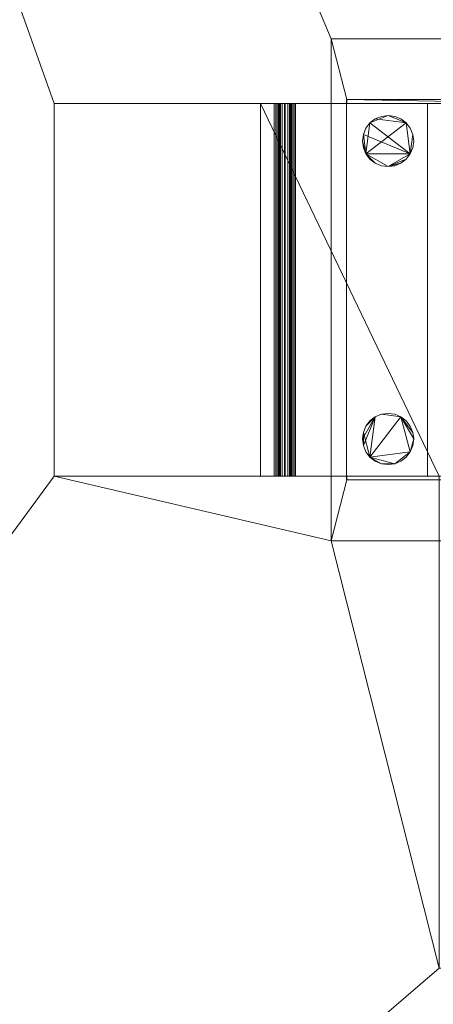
# Model space of a CAD drawing. Header units: millimetres. Extents: x -567 to 310, y -616 to 1219.
# Tile 3 of 41: x -159 to -54, y -182 to 69. Entities that reach past the tile are written whole.
import ezdxf

# ---------------------------------------------------------------- set-up
doc = ezdxf.new("R2010")
doc.units = ezdxf.units.MM
doc.layers.add('A-GENM', color=13, linetype='Continuous')
doc.layers.add('P-SANR-FIXT', color=6, linetype='Continuous')

# ---------------------------------------------------------------- blocks, each defined once
blk = doc.blocks.new('Bracket - Bracket-22147-View 1')
at = {"layer": 'A-GENM', "lineweight": 9}
mesh = blk.add_polyface(dxfattribs=at)
corners = [(4.45, 47.25, -58.54), (4.5, 47.25, -58.92), (4.65, 47.25, -59.27), (4.88, 47.25, -59.57), (5.18, 47.25, -59.8), (5.53, 47.25, -59.95), (5.91, 47.25, -60), (39.45, 47.25, -60), (39.45, 47.25, -62.5), (5.9, 47.25, -62.5), (4.87, 47.25, -62.37), (3.92, 47.25, -61.97), (3.11, 47.25, -61.34), (2.48, 47.25, -60.53), (2.08, 47.25, -59.58), (1.95, 47.25, -58.55), (1.95, 47.25, -1.5), (1.9, 47.25, -1.11), (1.75, 47.25, -0.75), (1.51, 47.25, -0.44), (1.2, 47.25, -0.2), (0.84, 47.25, -0.05), (0.45, 47.25), (-55.55, 47.25), (-55.55, 47.25, 2.5), (0.49, 47.25, 2.5), (1.52, 47.25, 2.37), (2.47, 47.25, 1.97), (3.29, 47.25, 1.34), (3.92, 47.25, 0.52), (4.32, 47.25, -0.43), (4.45, 47.25, -1.46)]
mesh.append_faces([[corners[k] for k in face] for face in [(18, 29, 30, 17), (17, 30, 31), (27, 19, 20), (9, 5, 6, 8), (11, 3, 4, 10), (10, 4, 5, 9), (1, 14, 15, 0), (0, 15, 16), (14, 1, 2, 13), (13, 2, 3, 12), (3, 11, 12)]], dxfattribs={"vtx0": -1, "vtx2": -1})
mesh.append_faces([[corners[k] for k in face] for face in [(24, 25, 22, 23)]], dxfattribs={"vtx1": -1})
mesh.append_faces([[corners[k] for k in face] for face in [(28, 29, 19, 27), (18, 19, 29)]], dxfattribs={"vtx1": -1, "vtx2": -1})
mesh.append_faces([[corners[k] for k in face] for face in [(16, 17, 31, 0), (25, 26, 21, 22), (26, 27, 20, 21)]], dxfattribs={"vtx1": -1, "vtx3": -1})
mesh.append_faces([[corners[k] for k in face] for face in [(6, 7, 8)]], dxfattribs={"vtx2": -1})
mesh = blk.add_polyface(dxfattribs=at)
corners = [(0.49, -47.75, 2.5), (0.49, 47.25, 2.5), (-55.55, 47.25, 2.5), (-55.55, -47.75, 2.5)]
mesh.append_faces([[corners[k] for k in face] for face in [(0, 1, 2, 3)]])
mesh = blk.add_polyface(dxfattribs=at)
corners = [(-55.55, -47.75, 2.5), (-55.55, 47.25, 2.5), (-55.55, 47.25), (-55.55, -47.75)]
mesh.append_faces([[corners[k] for k in face] for face in [(0, 1, 2, 3)]])
mesh = blk.add_polyface(dxfattribs=at)
corners = [(-55.55, -47.75), (-55.55, 47.25), (0.45, 47.25), (0.45, -47.75)]
mesh.append_faces([[corners[k] for k in face] for face in [(0, 1, 2, 3)]])
mesh = blk.add_polyface(dxfattribs=at)
corners = [(1.95, -47.75, -1.5), (1.9, -47.75, -1.11), (1.75, -47.75, -0.75), (1.51, -47.75, -0.44), (1.2, -47.75, -0.2), (0.84, -47.75, -0.05), (0.45, -47.75), (0.45, 47.25), (0.84, 47.25, -0.05), (1.2, 47.25, -0.2), (1.51, 47.25, -0.44), (1.75, 47.25, -0.75), (1.9, 47.25, -1.11), (1.95, 47.25, -1.5)]
mesh.append_faces([[corners[k] for k in face] for face in [(8, 5, 6, 7)]], dxfattribs={"vtx0": -1})
mesh.append_faces([[corners[k] for k in face] for face in [(9, 4, 5, 8), (4, 9, 10, 3), (12, 1, 2, 11), (3, 10, 11, 2)]], dxfattribs={"vtx0": -1, "vtx2": -1})
mesh.append_faces([[corners[k] for k in face] for face in [(13, 0, 1, 12)]], dxfattribs={"vtx2": -1})
mesh = blk.add_polyface(dxfattribs=at)
corners = [(0.49, -47.75, 2.5), (1.52, -47.75, 2.37), (2.47, -47.75, 1.97), (3.29, -47.75, 1.34), (3.92, -47.75, 0.52), (4.32, -47.75, -0.43), (4.45, -47.75, -1.46), (4.45, 47.25, -1.46), (4.32, 47.25, -0.43), (3.92, 47.25, 0.52), (3.29, 47.25, 1.34), (2.47, 47.25, 1.97), (1.52, 47.25, 2.37), (0.49, 47.25, 2.5)]
mesh.append_faces([[corners[k] for k in face] for face in [(1, 12, 13, 0)]], dxfattribs={"vtx0": -1})
mesh.append_faces([[corners[k] for k in face] for face in [(5, 8, 9, 4), (4, 9, 10, 3), (2, 11, 12, 1), (11, 2, 3, 10)]], dxfattribs={"vtx0": -1, "vtx2": -1})
mesh.append_faces([[corners[k] for k in face] for face in [(6, 7, 8, 5)]], dxfattribs={"vtx2": -1})
mesh = blk.add_polyface(dxfattribs=at)
corners = [(1.95, -47.75, -1.5), (1.95, 47.25, -1.5), (1.95, 47.25, -58.55), (1.95, -47.75, -58.55)]
mesh.append_faces([[corners[k] for k in face] for face in [(0, 1, 2, 3)]])
mesh = blk.add_polyface(dxfattribs=at)
corners = [(5.9, -47.75, -62.5), (4.87, -47.75, -62.37), (3.92, -47.75, -61.97), (3.11, -47.75, -61.34), (2.48, -47.75, -60.53), (2.08, -47.75, -59.58), (1.95, -47.75, -58.55), (1.95, 47.25, -58.55), (2.08, 47.25, -59.58), (2.48, 47.25, -60.53), (3.11, 47.25, -61.34), (3.92, 47.25, -61.97), (4.87, 47.25, -62.37), (5.9, 47.25, -62.5)]
mesh.append_faces([[corners[k] for k in face] for face in [(1, 12, 13, 0)]], dxfattribs={"vtx0": -1})
mesh.append_faces([[corners[k] for k in face] for face in [(9, 4, 5, 8), (2, 11, 12, 1), (11, 2, 3, 10)]], dxfattribs={"vtx0": -1, "vtx2": -1})
mesh.append_faces([[corners[k] for k in face] for face in [(7, 8, 5, 6)]], dxfattribs={"vtx1": -1})
mesh.append_faces([[corners[k] for k in face] for face in [(3, 4, 9, 10)]], dxfattribs={"vtx1": -1, "vtx3": -1})
mesh = blk.add_polyface(dxfattribs=at)
corners = [(4.45, -47.75, -58.54), (4.45, 47.25, -58.54), (4.45, 47.25, -1.46), (4.45, -47.75, -1.46)]
mesh.append_faces([[corners[k] for k in face] for face in [(0, 1, 2, 3)]])
mesh = blk.add_polyface(dxfattribs=at)
corners = [(4.45, -47.75, -58.54), (4.5, -47.75, -58.92), (4.65, -47.75, -59.27), (4.88, -47.75, -59.57), (5.18, -47.75, -59.8), (5.53, -47.75, -59.95), (5.91, -47.75, -60), (5.91, 47.25, -60), (5.53, 47.25, -59.95), (5.18, 47.25, -59.8), (4.88, 47.25, -59.57), (4.65, 47.25, -59.27), (4.5, 47.25, -58.92), (4.45, 47.25, -58.54)]
mesh.append_faces([[corners[k] for k in face] for face in [(8, 5, 6, 7)]], dxfattribs={"vtx0": -1})
mesh.append_faces([[corners[k] for k in face] for face in [(9, 4, 5, 8), (4, 9, 10, 3), (12, 1, 2, 11), (3, 10, 11, 2)]], dxfattribs={"vtx0": -1, "vtx2": -1})
mesh.append_faces([[corners[k] for k in face] for face in [(13, 0, 1, 12)]], dxfattribs={"vtx2": -1})
mesh = blk.add_polyface(dxfattribs=at)
corners = [(5.9, -47.75, -62.5), (5.9, 47.25, -62.5), (39.45, 47.25, -62.5), (39.45, -47.75, -62.5)]
mesh.append_faces([[corners[k] for k in face] for face in [(0, 1, 2, 3)]])
mesh = blk.add_polyface(dxfattribs=at)
corners = [(39.45, -47.75, -60), (39.45, 47.25, -60), (5.91, 47.25, -60), (5.91, -47.75, -60)]
mesh.append_faces([[corners[k] for k in face] for face in [(0, 1, 2, 3)]])
mesh = blk.add_polyface(dxfattribs=at)
corners = [(39.45, -47.75, -62.5), (39.45, 47.25, -62.5), (39.45, 47.25, -60), (39.45, -47.75, -60)]
mesh.append_faces([[corners[k] for k in face] for face in [(0, 1, 2, 3)]])
mesh = blk.add_polyface(dxfattribs=at)
corners = [(4.45, -47.75, -58.54), (4.45, -47.75, -1.46), (4.32, -47.75, -0.43), (3.92, -47.75, 0.52), (3.29, -47.75, 1.34), (2.47, -47.75, 1.97), (1.52, -47.75, 2.37), (0.49, -47.75, 2.5), (-55.55, -47.75, 2.5), (-55.55, -47.75), (0.45, -47.75), (0.84, -47.75, -0.05), (1.2, -47.75, -0.2), (1.51, -47.75, -0.44), (1.75, -47.75, -0.75), (1.9, -47.75, -1.11), (1.95, -47.75, -1.5), (1.95, -47.75, -58.55), (2.08, -47.75, -59.58), (2.48, -47.75, -60.53), (3.11, -47.75, -61.34), (3.92, -47.75, -61.97), (4.87, -47.75, -62.37), (5.9, -47.75, -62.5), (39.45, -47.75, -62.5), (39.45, -47.75, -60), (5.91, -47.75, -60), (5.53, -47.75, -59.95), (5.18, -47.75, -59.8), (4.88, -47.75, -59.57), (4.65, -47.75, -59.27), (4.5, -47.75, -58.92)]
mesh.append_faces([[corners[k] for k in face] for face in [(26, 23, 24, 25)]], dxfattribs={"vtx0": -1})
mesh.append_faces([[corners[k] for k in face] for face in [(17, 0, 16), (30, 19, 29), (3, 14, 2)]], dxfattribs={"vtx0": -1, "vtx1": -1})
mesh.append_faces([[corners[k] for k in face] for face in [(27, 22, 23, 26), (28, 21, 22, 27), (21, 28, 29), (1, 15, 16, 0), (2, 14, 15, 1), (13, 4, 5, 12)]], dxfattribs={"vtx0": -1, "vtx2": -1})
mesh.append_faces([[corners[k] for k in face] for face in [(29, 19, 20, 21)]], dxfattribs={"vtx0": -1, "vtx3": -1})
mesh.append_faces([[corners[k] for k in face] for face in [(9, 10, 8)]], dxfattribs={"vtx1": -1})
mesh.append_faces([[corners[k] for k in face] for face in [(5, 6, 12)]], dxfattribs={"vtx1": -1, "vtx2": -1})
mesh.append_faces([[corners[k] for k in face] for face in [(18, 19, 30, 31), (17, 18, 31, 0), (13, 14, 3, 4), (10, 11, 7, 8), (11, 12, 6, 7)]], dxfattribs={"vtx1": -1, "vtx3": -1})
blk = doc.blocks.new('Backplate - Backplate-33007-View 1')
at = {"layer": 'A-GENM', "lineweight": 9}
mesh = blk.add_polyface(dxfattribs=at)
corners = [(76, 48.5, 2.5), (-76, 48.5, 2.5), (-76, -48.5, 2.5), (76, -48.5, 2.5)]
mesh.append_faces([[corners[k] for k in face] for face in [(0, 1, 2, 3)]])
mesh = blk.add_polyface(dxfattribs=at)
corners = [(-76, -48.5), (-76, 48.5), (76, 48.5), (76, -48.5)]
mesh.append_faces([[corners[k] for k in face] for face in [(0, 1, 2, 3)]])
mesh = blk.add_polyface(dxfattribs=at)
corners = [(76, 48.5, 2.5), (76, 48.5), (-76, 48.5), (-76, 48.5, 2.5)]
mesh.append_faces([[corners[k] for k in face] for face in [(0, 1, 2, 3)]])
mesh = blk.add_polyface(dxfattribs=at)
corners = [(-76, 48.5, 2.5), (-76, 48.5), (-76, -48.5), (-76, -48.5, 2.5)]
mesh.append_faces([[corners[k] for k in face] for face in [(0, 1, 2, 3)]])
mesh = blk.add_polyface(dxfattribs=at)
corners = [(-76, -48.5, 2.5), (-76, -48.5), (76, -48.5), (76, -48.5, 2.5)]
mesh.append_faces([[corners[k] for k in face] for face in [(0, 1, 2, 3)]])
blk = doc.blocks.new('InternalsA - InternalsA-41215-View 1')
at = {"layer": 'A-GENM', "lineweight": 9}
mesh = blk.add_polyface(dxfattribs=at)
corners = [(80, 64, 38.3), (-80, 64, 38.3), (-80, -64, 38.3), (80, -64, 38.3)]
mesh.append_faces([[corners[k] for k in face] for face in [(0, 1, 2, 3)]])
mesh = blk.add_polyface(dxfattribs=at)
corners = [(-80, -64, 37), (-80, 64, 37), (80, 64, 37), (80, -64, 37)]
mesh.append_faces([[corners[k] for k in face] for face in [(0, 1, 2, 3)]])
mesh = blk.add_polyface(dxfattribs=at)
corners = [(80, 64, 38.3), (80, 64, 37), (-80, 64, 37), (-80, 64, 38.3)]
mesh.append_faces([[corners[k] for k in face] for face in [(0, 1, 2, 3)]])
mesh = blk.add_polyface(dxfattribs=at)
corners = [(-80, 64, 38.3), (-80, 64, 37), (-80, -64, 37), (-80, -64, 38.3)]
mesh.append_faces([[corners[k] for k in face] for face in [(0, 1, 2, 3)]])
mesh = blk.add_polyface(dxfattribs=at)
corners = [(-80, -64, 38.3), (-80, -64, 37), (80, -64, 37), (80, -64, 38.3)]
mesh.append_faces([[corners[k] for k in face] for face in [(0, 1, 2, 3)]])
blk = doc.blocks.new('FamilyGeomCombination_42482-View 1')
at = {"layer": 'P-SANR-FIXT', "lineweight": 9}
mesh = blk.add_polyface(dxfattribs=at)
corners = [(-58.97, 37.9, -15.9), (-59.2, 39.59, -15.9), (-59.85, 41.16, -15.9), (-60.89, 42.51, -15.9), (-62.24, 43.55, -15.9), (-63.81, 44.2, -15.9), (-65.5, 44.42, -15.9), (-67.19, 44.2, -15.9), (-68.76, 43.55, -15.9), (-70.11, 42.51, -15.9), (-71.15, 41.16, -15.9), (-71.8, 39.59, -15.9), (-72.02, 37.9, -15.9), (-71.8, 36.21, -15.9), (-71.15, 34.63, -15.9), (-70.11, 33.28, -15.9), (-68.76, 32.25, -15.9), (-67.19, 31.59, -15.9), (-65.5, 31.37, -15.9), (-63.81, 31.59, -15.9), (-62.24, 32.25, -15.9), (-60.89, 33.28, -15.9), (-59.85, 34.63, -15.9), (-59.2, 36.21, -15.9), (-58.97, -38.05, -15.9), (-59.2, -36.36, -15.9), (-59.85, -34.79, -15.9), (-60.89, -33.44, -15.9), (-62.24, -32.4, -15.9), (-63.81, -31.75, -15.9), (-65.5, -31.53, -15.9), (-67.19, -31.75, -15.9), (-68.76, -32.4, -15.9), (-70.11, -33.44, -15.9), (-71.15, -34.79, -15.9), (-71.8, -36.36, -15.9), (-72.02, -38.05, -15.9), (-71.8, -39.74, -15.9), (-71.15, -41.31, -15.9), (-70.11, -42.66, -15.9), (-68.76, -43.7, -15.9), (-67.19, -44.35, -15.9), (-65.5, -44.58, -15.9), (-63.81, -44.35, -15.9), (-62.24, -43.7, -15.9), (-60.89, -42.66, -15.9), (-59.85, -41.31, -15.9), (-59.2, -39.74, -15.9)]
mesh.append_faces([[corners[k] for k in face] for face in [(16, 14, 15), (20, 18, 19), (14, 12, 13), (34, 32, 33), (24, 46, 47)]], dxfattribs={"vtx0": -1})
mesh.append_faces([[corners[k] for k in face] for face in [(41, 43, 39, 40)]], dxfattribs={"vtx0": -1, "vtx1": -1})
mesh.append_faces([[corners[k] for k in face] for face in [(22, 14, 18), (35, 39, 32, 34), (39, 43, 46)]], dxfattribs={"vtx0": -1, "vtx1": -1, "vtx2": -1})
mesh.append_faces([[corners[k] for k in face] for face in [(9, 22, 3, 6), (28, 39, 46, 24)]], dxfattribs={"vtx0": -1, "vtx1": -1, "vtx2": -1, "vtx3": -1})
mesh.append_faces([[corners[k] for k in face] for face in [(28, 24, 25)]], dxfattribs={"vtx0": -1, "vtx2": -1})
mesh.append_faces([[corners[k] for k in face] for face in [(28, 31, 32, 39)]], dxfattribs={"vtx0": -1, "vtx2": -1, "vtx3": -1})
mesh.append_faces([[corners[k] for k in face] for face in [(18, 20, 21, 22)]], dxfattribs={"vtx0": -1, "vtx3": -1})
mesh.append_faces([[corners[k] for k in face] for face in [(36, 37, 35), (42, 43, 41)]], dxfattribs={"vtx1": -1})
mesh.append_faces([[corners[k] for k in face] for face in [(17, 18, 14, 16)]], dxfattribs={"vtx1": -1, "vtx2": -1})
mesh.append_faces([[corners[k] for k in face] for face in [(11, 12, 14, 22)]], dxfattribs={"vtx1": -1, "vtx2": -1, "vtx3": -1})
mesh.append_faces([[corners[k] for k in face] for face in [(23, 0, 1, 22), (26, 27, 28, 25)]], dxfattribs={"vtx2": -1})
mesh.append_faces([[corners[k] for k in face] for face in [(9, 10, 11, 22), (1, 2, 3, 22), (37, 38, 39, 35)]], dxfattribs={"vtx2": -1, "vtx3": -1})
mesh.append_faces([[corners[k] for k in face] for face in [(6, 7, 8, 9), (3, 4, 5, 6), (28, 29, 30, 31), (43, 44, 45, 46)]], dxfattribs={"vtx3": -1})
mesh = blk.add_polyface(dxfattribs=at)
corners = [(-58.97, 37.9, -71.42), (-59.2, 36.21, -71.42), (-59.85, 34.63, -71.42), (-60.89, 33.28, -71.42), (-62.24, 32.25, -71.42), (-63.81, 31.59, -71.42), (-65.5, 31.37, -71.42), (-67.19, 31.59, -71.42), (-68.76, 32.25, -71.42), (-70.11, 33.28, -71.42), (-71.15, 34.63, -71.42), (-71.8, 36.21, -71.42), (-72.02, 37.9, -71.42), (-71.8, 39.59, -71.42), (-71.15, 41.16, -71.42), (-70.11, 42.51, -71.42), (-68.76, 43.55, -71.42), (-67.19, 44.2, -71.42), (-65.5, 44.42, -71.42), (-63.81, 44.2, -71.42), (-62.24, 43.55, -71.42), (-60.89, 42.51, -71.42), (-59.85, 41.16, -71.42), (-59.2, 39.59, -71.42), (-58.97, -38.05, -71.42), (-59.2, -39.74, -71.42), (-59.85, -41.31, -71.42), (-60.89, -42.66, -71.42), (-62.24, -43.7, -71.42), (-63.81, -44.35, -71.42), (-65.5, -44.58, -71.42), (-67.19, -44.35, -71.42), (-68.76, -43.7, -71.42), (-70.11, -42.66, -71.42), (-71.15, -41.31, -71.42), (-71.8, -39.74, -71.42), (-72.02, -38.05, -71.42), (-71.8, -36.36, -71.42), (-71.15, -34.79, -71.42), (-70.11, -33.44, -71.42), (-68.76, -32.4, -71.42), (-67.19, -31.75, -71.42), (-65.5, -31.53, -71.42), (-63.81, -31.75, -71.42), (-62.24, -32.4, -71.42), (-60.89, -33.44, -71.42), (-59.85, -34.79, -71.42), (-59.2, -36.36, -71.42)]
mesh.append_faces([[corners[k] for k in face] for face in [(10, 8, 9), (33, 31, 32), (40, 38, 39)]], dxfattribs={"vtx0": -1})
mesh.append_faces([[corners[k] for k in face] for face in [(3, 6, 2), (15, 10, 13, 14)]], dxfattribs={"vtx0": -1, "vtx1": -1})
mesh.append_faces([[corners[k] for k in face] for face in [(2, 6, 10, 21), (33, 44, 26, 29)]], dxfattribs={"vtx0": -1, "vtx1": -1, "vtx2": -1, "vtx3": -1})
mesh.append_faces([[corners[k] for k in face] for face in [(44, 33, 40, 41)]], dxfattribs={"vtx0": -1, "vtx1": -1, "vtx3": -1})
mesh.append_faces([[corners[k] for k in face] for face in [(10, 6, 7, 8), (40, 36, 37, 38)]], dxfattribs={"vtx0": -1, "vtx3": -1})
mesh.append_faces([[corners[k] for k in face] for face in [(47, 24, 44), (35, 36, 40)]], dxfattribs={"vtx1": -1, "vtx2": -1})
mesh.append_faces([[corners[k] for k in face] for face in [(15, 16, 21, 10)]], dxfattribs={"vtx1": -1, "vtx2": -1, "vtx3": -1})
mesh.append_faces([[corners[k] for k in face] for face in [(4, 5, 6, 3), (19, 20, 21, 18), (27, 28, 29, 26), (42, 43, 44, 41)]], dxfattribs={"vtx2": -1})
mesh.append_faces([[corners[k] for k in face] for face in [(16, 17, 18, 21), (21, 22, 23, 2), (29, 30, 31, 33), (33, 34, 35, 40), (24, 25, 26, 44)]], dxfattribs={"vtx2": -1, "vtx3": -1})
mesh.append_faces([[corners[k] for k in face] for face in [(23, 0, 1, 2), (10, 11, 12, 13), (44, 45, 46, 47)]], dxfattribs={"vtx3": -1})
mesh = blk.add_polyface(dxfattribs=at)
corners = [(-72.02, 37.9, -15.9), (-71.8, 39.59, -15.9), (-71.15, 41.16, -15.9), (-70.11, 42.51, -15.9), (-68.76, 43.55, -15.9), (-67.19, 44.2, -15.9), (-65.5, 44.42, -15.9), (-63.81, 44.2, -15.9), (-62.24, 43.55, -15.9), (-60.89, 42.51, -15.9), (-59.85, 41.16, -15.9), (-59.2, 39.59, -15.9), (-58.97, 37.9, -15.9), (-58.97, 37.9, -71.42), (-59.2, 39.59, -71.42), (-59.85, 41.16, -71.42), (-60.89, 42.51, -71.42), (-62.24, 43.55, -71.42), (-63.81, 44.2, -71.42), (-65.5, 44.42, -71.42), (-67.19, 44.2, -71.42), (-68.76, 43.55, -71.42), (-70.11, 42.51, -71.42), (-71.15, 41.16, -71.42), (-71.8, 39.59, -71.42), (-72.02, 37.9, -71.42)]
mesh.append_faces([[corners[k] for k in face] for face in [(13, 14, 11, 12), (0, 1, 24, 25)]], dxfattribs={"vtx1": -1})
mesh.append_faces([[corners[k] for k in face] for face in [(14, 15, 10, 11), (16, 17, 8, 9), (15, 16, 9, 10), (17, 18, 7, 8), (6, 7, 18, 19), (19, 20, 5, 6), (20, 21, 4, 5), (22, 23, 2, 3), (21, 22, 3, 4), (23, 24, 1, 2)]], dxfattribs={"vtx1": -1, "vtx3": -1})
mesh = blk.add_polyface(dxfattribs=at)
corners = [(-58.97, 37.9, -15.9), (-59.2, 36.21, -15.9), (-59.85, 34.63, -15.9), (-60.89, 33.28, -15.9), (-62.24, 32.25, -15.9), (-63.81, 31.59, -15.9), (-65.5, 31.37, -15.9), (-67.19, 31.59, -15.9), (-68.76, 32.25, -15.9), (-70.11, 33.28, -15.9), (-71.15, 34.63, -15.9), (-71.8, 36.21, -15.9), (-72.02, 37.9, -15.9), (-72.02, 37.9, -71.42), (-71.8, 36.21, -71.42), (-71.15, 34.63, -71.42), (-70.11, 33.28, -71.42), (-68.76, 32.25, -71.42), (-67.19, 31.59, -71.42), (-65.5, 31.37, -71.42), (-63.81, 31.59, -71.42), (-62.24, 32.25, -71.42), (-60.89, 33.28, -71.42), (-59.85, 34.63, -71.42), (-59.2, 36.21, -71.42), (-58.97, 37.9, -71.42)]
mesh.append_faces([[corners[k] for k in face] for face in [(3, 22, 23, 2), (24, 1, 2, 23)]], dxfattribs={"vtx0": -1, "vtx2": -1})
mesh.append_faces([[corners[k] for k in face] for face in [(13, 14, 11, 12), (0, 1, 24, 25)]], dxfattribs={"vtx1": -1})
mesh.append_faces([[corners[k] for k in face] for face in [(14, 15, 10, 11), (16, 17, 8, 9), (15, 16, 9, 10), (17, 18, 7, 8), (6, 7, 18, 19), (19, 20, 5, 6), (20, 21, 4, 5), (21, 22, 3, 4)]], dxfattribs={"vtx1": -1, "vtx3": -1})
mesh = blk.add_polyface(dxfattribs=at)
corners = [(-72.02, -38.05, -15.9), (-71.8, -36.36, -15.9), (-71.15, -34.79, -15.9), (-70.11, -33.44, -15.9), (-68.76, -32.4, -15.9), (-67.19, -31.75, -15.9), (-65.5, -31.53, -15.9), (-63.81, -31.75, -15.9), (-62.24, -32.4, -15.9), (-60.89, -33.44, -15.9), (-59.85, -34.79, -15.9), (-59.2, -36.36, -15.9), (-58.97, -38.05, -15.9), (-58.97, -38.05, -71.42), (-59.2, -36.36, -71.42), (-59.85, -34.79, -71.42), (-60.89, -33.44, -71.42), (-62.24, -32.4, -71.42), (-63.81, -31.75, -71.42), (-65.5, -31.53, -71.42), (-67.19, -31.75, -71.42), (-68.76, -32.4, -71.42), (-70.11, -33.44, -71.42), (-71.15, -34.79, -71.42), (-71.8, -36.36, -71.42), (-72.02, -38.05, -71.42)]
mesh.append_faces([[corners[k] for k in face] for face in [(13, 14, 11, 12), (0, 1, 24, 25)]], dxfattribs={"vtx1": -1})
mesh.append_faces([[corners[k] for k in face] for face in [(14, 15, 10, 11), (16, 17, 8, 9), (15, 16, 9, 10), (17, 18, 7, 8), (6, 7, 18, 19), (19, 20, 5, 6), (20, 21, 4, 5), (22, 23, 2, 3), (21, 22, 3, 4), (23, 24, 1, 2)]], dxfattribs={"vtx1": -1, "vtx3": -1})
mesh = blk.add_polyface(dxfattribs=at)
corners = [(-58.97, -38.05, -15.9), (-59.2, -39.74, -15.9), (-59.85, -41.31, -15.9), (-60.89, -42.66, -15.9), (-62.24, -43.7, -15.9), (-63.81, -44.35, -15.9), (-65.5, -44.58, -15.9), (-67.19, -44.35, -15.9), (-68.76, -43.7, -15.9), (-70.11, -42.66, -15.9), (-71.15, -41.31, -15.9), (-71.8, -39.74, -15.9), (-72.02, -38.05, -15.9), (-72.02, -38.05, -71.42), (-71.8, -39.74, -71.42), (-71.15, -41.31, -71.42), (-70.11, -42.66, -71.42), (-68.76, -43.7, -71.42), (-67.19, -44.35, -71.42), (-65.5, -44.58, -71.42), (-63.81, -44.35, -71.42), (-62.24, -43.7, -71.42), (-60.89, -42.66, -71.42), (-59.85, -41.31, -71.42), (-59.2, -39.74, -71.42), (-58.97, -38.05, -71.42)]
mesh.append_faces([[corners[k] for k in face] for face in [(3, 22, 23, 2), (24, 1, 2, 23)]], dxfattribs={"vtx0": -1, "vtx2": -1})
mesh.append_faces([[corners[k] for k in face] for face in [(13, 14, 11, 12), (0, 1, 24, 25)]], dxfattribs={"vtx1": -1})
mesh.append_faces([[corners[k] for k in face] for face in [(14, 15, 10, 11), (16, 17, 8, 9), (15, 16, 9, 10), (17, 18, 7, 8), (6, 7, 18, 19), (19, 20, 5, 6), (20, 21, 4, 5), (21, 22, 3, 4)]], dxfattribs={"vtx1": -1, "vtx3": -1})

msp = doc.modelspace()

# ---------------------------------------------------------------- block references
at = {"layer": 'A-GENM', "lineweight": 9}
for name, p in [('InternalsA - InternalsA-41215-View 1', (0, 0, -41.5)), ('Backplate - Backplate-33007-View 1', (-0.13, 0, -65)), ('Bracket - Bracket-22147-View 1', (-94.95, 0.25, -5))]:
    msp.add_blockref(name, p, dxfattribs=at)
at = {"layer": 'P-SANR-FIXT', "lineweight": 9}
msp.add_blockref('FamilyGeomCombination_42482-View 1', (0, 0), dxfattribs=at)

# ---------------------------------------------------------------- meshes
mesh = msp.add_polyface(dxfattribs=at)
corners = [(309.9, 1219.2, -0.49), (-567, 1219.2, -0.49), (-567, -615.94, -0.49), (309.9, -615.94, -0.49), (-150.5, -47.5, -0.49), (-150.5, 47.5, -0.49), (-80, 47.5, -0.49), (-80, 64, -0.49), (80, 64, -0.49), (80, 47.5, -0.49), (98, 47.5, -0.49), (150.5, 47.5, -0.49), (150.5, -47.5, -0.49), (98, -47.5, -0.49), (80, -47.5, -0.49), (80, -64, -0.49), (52.5, -64, -0.49), (52.5, -173, -0.49), (-52.5, -173, -0.49), (-52.5, -64, -0.49), (-80, -64, -0.49), (-80, -47.5, -0.49)]
mesh.append_faces([[corners[k] for k in face] for face in [(15, 12, 13, 14), (17, 15, 16)]], dxfattribs={"vtx0": -1})
mesh.append_faces([[corners[k] for k in face] for face in [(11, 0, 8)]], dxfattribs={"vtx0": -1, "vtx1": -1, "vtx2": -1})
mesh.append_faces([[corners[k] for k in face] for face in [(17, 3, 12, 15), (4, 2, 18, 20)]], dxfattribs={"vtx0": -1, "vtx1": -1, "vtx2": -1, "vtx3": -1})
mesh.append_faces([[corners[k] for k in face] for face in [(3, 17, 18, 2), (2, 4, 5, 1)]], dxfattribs={"vtx0": -1, "vtx2": -1})
mesh.append_faces([[corners[k] for k in face] for face in [(21, 4, 20)]], dxfattribs={"vtx1": -1})
mesh.append_faces([[corners[k] for k in face] for face in [(3, 0, 11, 12), (7, 8, 0, 1)]], dxfattribs={"vtx1": -1, "vtx3": -1})
mesh.append_faces([[corners[k] for k in face] for face in [(18, 19, 20)]], dxfattribs={"vtx2": -1})
mesh.append_faces([[corners[k] for k in face] for face in [(5, 6, 7, 1)]], dxfattribs={"vtx2": -1, "vtx3": -1})
mesh.append_faces([[corners[k] for k in face] for face in [(8, 9, 10, 11)]], dxfattribs={"vtx3": -1})
mesh = msp.add_polyface(dxfattribs=at)
corners = [(309.9, 1219.2, -118.07), (309.9, -615.94, -118.07), (-567, -615.94, -118.07), (-567, 1219.2, -118.07)]
mesh.append_faces([[corners[k] for k in face] for face in [(0, 1, 2, 3)]])
mesh = msp.add_polyface(dxfattribs=at)
corners = [(80, 64, -5), (-80, 64, -5), (-80, 47.5, -5), (-76, 47.5, -5), (-76, 48.5, -5), (76, 48.5, -5), (76, 47.5, -5), (80, 47.5, -5), (80, -64, -5), (80, -47.5, -5), (76, -47.5, -5), (76, -48.47, -5), (52.5, -48.47, -5), (52.5, -64, -5), (-80, -47.5, -5), (-80, -64, -5), (-52.5, -64, -5), (-52.5, -48.47, -5), (-76, -48.47, -5), (-76, -47.5, -5)]
mesh.append_faces([[corners[k] for k in face] for face in [(13, 11, 12)]], dxfattribs={"vtx0": -1})
mesh.append_faces([[corners[k] for k in face] for face in [(5, 0, 1, 4)]], dxfattribs={"vtx0": -1, "vtx2": -1})
mesh.append_faces([[corners[k] for k in face] for face in [(10, 11, 9), (14, 15, 18, 19)]], dxfattribs={"vtx1": -1})
mesh.append_faces([[corners[k] for k in face] for face in [(8, 9, 11, 13)]], dxfattribs={"vtx1": -1, "vtx2": -1})
mesh.append_faces([[corners[k] for k in face] for face in [(2, 3, 4, 1), (16, 17, 18, 15)]], dxfattribs={"vtx2": -1})
mesh.append_faces([[corners[k] for k in face] for face in [(5, 6, 7, 0)]], dxfattribs={"vtx3": -1})
mesh = msp.add_polyface(dxfattribs=at)
corners = [(-80, -64, -5), (-80, -47.5, -5), (-80, -47.5, -0.49), (-80, -64, -0.49), (-80, 47.5, -5), (-80, 64, -5), (-80, 64, -0.49), (-80, 47.5, -0.49)]
mesh.append_faces([[corners[k] for k in face] for face in [(3, 0, 1, 2), (7, 4, 5, 6)]])
mesh = msp.add_polyface(dxfattribs=at)
corners = [(80, 64, -5), (80, 64, -0.49), (-80, 64, -0.49), (-80, 64, -5)]
mesh.append_faces([[corners[k] for k in face] for face in [(0, 1, 2, 3)]])
mesh = msp.add_polyface(dxfattribs=at)
corners = [(76, 48.5, -65), (-76, 48.5, -65), (-76, 47.5, -65), (-22, 47.5, -65), (76, 47.5, -65), (76, -48.47, -65), (76, -47.5, -65), (52.5, -47.5, -65), (52.5, -48.47, -65), (-76, -47.5, -65), (-76, -48.47, -65), (-52.5, -48.47, -65), (-52.5, -47.5, -65)]
mesh.append_faces([[corners[k] for k in face] for face in [(5, 6, 7, 8), (10, 11, 12, 9)]])
mesh.append_faces([[corners[k] for k in face] for face in [(1, 2, 3)]], dxfattribs={"vtx2": -1})
mesh.append_faces([[corners[k] for k in face] for face in [(3, 4, 0, 1)]], dxfattribs={"vtx3": -1})
mesh = msp.add_polyface(dxfattribs=at)
corners = [(-76, -48.47, -65), (-76, -47.5, -65), (-76, -47.5, -5), (-76, -48.47, -5), (-76, 47.5, -65), (-76, 48.5, -65), (-76, 48.5, -5), (-76, 47.5, -5)]
mesh.append_faces([[corners[k] for k in face] for face in [(0, 1, 2, 3), (4, 5, 6, 7)]])
mesh = msp.add_polyface(dxfattribs=at)
corners = [(76, 48.5, -65), (76, 48.5, -5), (-76, 48.5, -5), (-76, 48.5, -65)]
mesh.append_faces([[corners[k] for k in face] for face in [(0, 1, 2, 3)]])
mesh = msp.add_polyface(dxfattribs=at)
corners = [(-150.5, -47.5, -0.49), (-150.5, -47.5, -5), (-150.5, 47.5, -5), (-150.5, 47.5, -0.49)]
mesh.append_faces([[corners[k] for k in face] for face in [(0, 1, 2, 3)]])
mesh = msp.add_polyface(dxfattribs=at)
corners = [(-150.5, 47.5, -0.49), (-150.5, 47.5, -5), (-98, 47.5, -5), (-98, 47.5, -75), (-22, 47.5, -75), (98, 47.5, -75), (98, 47.5, -5), (150.5, 47.5, -5), (150.5, 47.5, -0.49), (98, 47.5, -0.49), (80, 47.5, -0.49), (80, 47.5, -5), (76, 47.5, -5), (76, 47.5, -65), (-22, 47.5, -65), (-76, 47.5, -65), (-76, 47.5, -5), (-80, 47.5, -5), (-80, 47.5, -0.49)]
mesh.append_faces([[corners[k] for k in face] for face in [(9, 6, 7, 8)]], dxfattribs={"vtx0": -1})
mesh.append_faces([[corners[k] for k in face] for face in [(17, 2, 15, 16), (6, 13, 5)]], dxfattribs={"vtx0": -1, "vtx1": -1})
mesh.append_faces([[corners[k] for k in face] for face in [(15, 3, 4, 14)]], dxfattribs={"vtx0": -1, "vtx2": -1})
mesh.append_faces([[corners[k] for k in face] for face in [(2, 17, 18, 0), (6, 9, 10, 11)]], dxfattribs={"vtx0": -1, "vtx3": -1})
mesh.append_faces([[corners[k] for k in face] for face in [(1, 2, 0)]], dxfattribs={"vtx1": -1})
mesh.append_faces([[corners[k] for k in face] for face in [(2, 3, 15)]], dxfattribs={"vtx1": -1, "vtx2": -1})
mesh.append_faces([[corners[k] for k in face] for face in [(4, 5, 13, 14)]], dxfattribs={"vtx1": -1, "vtx3": -1})
mesh.append_faces([[corners[k] for k in face] for face in [(11, 12, 13, 6)]], dxfattribs={"vtx2": -1, "vtx3": -1})
mesh = msp.add_polyface(dxfattribs=at)
corners = [(-150.5, 47.5, -5), (-150.5, -47.5, -5), (-98, -47.5, -5), (-98, 47.5, -5), (150.5, -47.5, -5), (150.5, 47.5, -5), (98, 47.5, -5), (98, -47.5, -5)]
mesh.append_faces([[corners[k] for k in face] for face in [(2, 3, 0, 1), (4, 5, 6, 7)]])
mesh = msp.add_polyface(dxfattribs=at)
corners = [(-98, 47.5, -75), (-98, -47.5, -75), (-52.5, -47.5, -75), (-52.5, -173, -75), (52.5, -173, -75), (52.5, -47.5, -75), (98, -47.5, -75), (98, 47.5, -75), (-22, 47.5, -75)]
mesh.append_faces([[corners[k] for k in face] for face in [(2, 5, 8, 0)]], dxfattribs={"vtx0": -1, "vtx1": -1, "vtx3": -1})
mesh.append_faces([[corners[k] for k in face] for face in [(1, 2, 0)]], dxfattribs={"vtx1": -1})
mesh.append_faces([[corners[k] for k in face] for face in [(3, 4, 5, 2)]], dxfattribs={"vtx2": -1})
mesh.append_faces([[corners[k] for k in face] for face in [(5, 6, 7, 8)]], dxfattribs={"vtx3": -1})
mesh = msp.add_polyface(dxfattribs=at)
corners = [(-98, 47.5, -75), (-98, 47.5, -5), (-98, -47.5, -5), (-98, -47.5, -75)]
mesh.append_faces([[corners[k] for k in face] for face in [(0, 1, 2, 3)]])
mesh = msp.add_polyface(dxfattribs=at)
corners = [(-150.5, -47.5, -5), (-150.5, -47.5, -0.49), (-80, -47.5, -0.49), (-80, -47.5, -5), (-76, -47.5, -5), (-76, -47.5, -65), (-52.5, -47.5, -65), (-52.5, -47.5, -75), (-98, -47.5, -75), (-98, -47.5, -5), (150.5, -47.5, -0.49), (150.5, -47.5, -5), (98, -47.5, -5), (98, -47.5, -75), (52.5, -47.5, -75), (52.5, -47.5, -65), (76, -47.5, -65), (76, -47.5, -5), (80, -47.5, -5), (80, -47.5, -0.49), (98, -47.5, -0.49)]
mesh.append_faces([[corners[k] for k in face] for face in [(5, 8, 9)]], dxfattribs={"vtx0": -1, "vtx2": -1})
mesh.append_faces([[corners[k] for k in face] for face in [(12, 18, 19, 20)]], dxfattribs={"vtx0": -1, "vtx3": -1})
mesh.append_faces([[corners[k] for k in face] for face in [(0, 1, 9), (17, 18, 16)]], dxfattribs={"vtx1": -1})
mesh.append_faces([[corners[k] for k in face] for face in [(2, 3, 9, 1)]], dxfattribs={"vtx1": -1, "vtx2": -1})
mesh.append_faces([[corners[k] for k in face] for face in [(12, 13, 16, 18)]], dxfattribs={"vtx1": -1, "vtx2": -1, "vtx3": -1})
mesh.append_faces([[corners[k] for k in face] for face in [(14, 15, 16, 13)]], dxfattribs={"vtx2": -1})
mesh.append_faces([[corners[k] for k in face] for face in [(3, 4, 5, 9)]], dxfattribs={"vtx2": -1, "vtx3": -1})
mesh.append_faces([[corners[k] for k in face] for face in [(5, 6, 7, 8), (20, 10, 11, 12)]], dxfattribs={"vtx3": -1})
mesh = msp.add_polyface(dxfattribs=at)
corners = [(-52.5, -48.47, -65), (-76, -48.47, -65), (-76, -48.47, -5), (-52.5, -48.47, -5), (76, -48.47, -65), (52.5, -48.47, -65), (52.5, -48.47, -5), (76, -48.47, -5)]
mesh.append_faces([[corners[k] for k in face] for face in [(0, 1, 2, 3), (7, 4, 5, 6)]])
mesh = msp.add_polyface(dxfattribs=at)
corners = [(-52.5, -64, -5), (-80, -64, -5), (-80, -64, -0.49), (-52.5, -64, -0.49), (80, -64, -5), (52.5, -64, -5), (52.5, -64, -0.49), (80, -64, -0.49)]
mesh.append_faces([[corners[k] for k in face] for face in [(0, 1, 2, 3), (4, 5, 6, 7)]])

doc.saveas('drawing.dxf')
